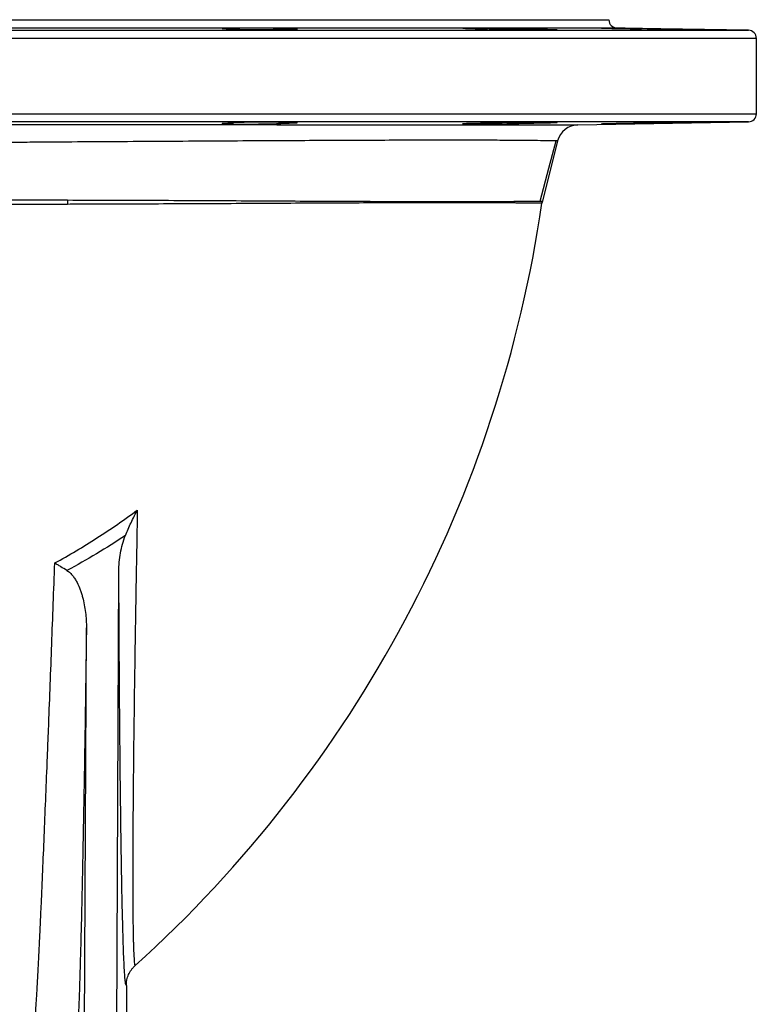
# Model space of a CAD drawing. Header units: millimetres. Extents: x 1747 to 10789, y 1498 to 10860.
# Tile 18 of 21: x 9416 to 10789, y 3163 to 4998. Entities that reach past the tile are written whole.
import ezdxf

# ---------------------------------------------------------------- set-up
doc = ezdxf.new("R2010")
doc.units = ezdxf.units.MM
doc.header["$LTSCALE"] = 5

msp = doc.modelspace()

# ---------------------------------------------------------------- linework, layer by layer
at = {"color": 7, "linetype": 'Continuous', "lineweight": 25}
for p, q in [((8664.4, 4997.9), (10514.4, 4997.9)), ((10514.4, 4997.4), (10514.4, 4997.9)), ((9813.7, 4980.8), (9813.7, 4979.6)), ((9899.4, 4978.9), (9899.4, 4980.8)), ((10288.1, 4980.8), (10288.1, 4980.8)), ((10350.8, 4979.2), (10350.8, 4980.8)), ((10774.6, 4978.1), (10529.1, 4982.4)), ((10789.4, 4822.6), (10789.4, 4963.1)), ((10456.8, 4802.1), (10774.6, 4807.6)), ((9813.7, 4806.1), (9813.7, 4805)), ((9899.4, 4805), (9899.4, 4806.9)), ((10350.8, 4805), (10350.8, 4806.6)), ((10418.8, 4771.9), (10390.4, 4659.9)), ((10386.2, 4659.8), (10389.6, 4659.9)), ((9590.2, 1712.9), (9600.8, 3970.1)), ((9529.9, 1648.2), (9540.3, 3864.5)), ((9614.7, 3198.2), (9614.7, 1497.9))]:
    msp.add_line(p, q, dxfattribs=at)
at = {"color": 8, "linetype": 'Continuous', "lineweight": 25}
for p, q in [((8664.4, 4997.4), (10514.4, 4997.4)), ((8404.1, 4978.1), (10774.6, 4978.1)), ((9589.4, 4982.4), (8649.6, 4982.4)), ((10529.1, 4982.4), (9589.4, 4982.4)), ((9589.4, 4963.1), (8389.4, 4963.1)), ((10789.4, 4963.1), (9589.4, 4963.1)), ((8389.4, 4822.6), (9589.4, 4822.6)), ((9589.4, 4807.6), (8404.1, 4807.6)), ((9589.4, 4822.6), (10789.4, 4822.6)), ((10774.6, 4807.6), (9589.4, 4807.6))]:
    msp.add_line(p, q, dxfattribs=at)
at = {"color": 7, "linetype": 'Continuous', "lineweight": 25, "flags": 128}
for points in [[(9933.6, 4806.1), (9933.7, 4806.2), (9932.1, 4806.4), (9928.6, 4806.5), (9923.4, 4806.6), (9914.8, 4806.8), (9906.5, 4806.9), (9897.1, 4806.9), (9886.8, 4806.9), (9876.1, 4806.9), (9865.1, 4806.9), (9854.3, 4806.8), (9843.9, 4806.7), (9834.1, 4806.6), (9825.4, 4806.4), (9817.9, 4806.3), (9811.9, 4806.1), (9807.4, 4805.9), (9804.8, 4805.7), (9803.9, 4805.5), (9804.9, 4805.3), (9807.6, 4805.2), (9813.7, 4805), (9813.7, 4805)], [(10386.3, 4659.8), (10402.7, 4721), (10416.4, 4771.9)], [(9504.8, 4661.9), (9504.8, 4660.9), (9504.8, 4659.9), (9504.8, 4658.9), (9504.8, 4657.9), (9504.8, 4656.9), (9504.8, 4655.9), (9504.8, 4654.8), (9504.8, 4653.8)]]:
    msp.add_lwpolyline(points, dxfattribs=at)
at = {"color": 7, "linetype": 'Continuous', "lineweight": 25}
for centre, radius, start, end in [((10529.4, 4997.4), 15, 180, 269), ((10774.4, 4963.1), 15, 0, 89), ((10774.4, 4822.6), 15, 271, 0), ((10457.5, 4762.1), 40, 91, 165.7888), ((8039.4, 4997.9), 2375, 312.0851, 351.7196), ((10157.3, 4652.2), 61.1, 173.3541, 175.99), ((10171.3, 4652.2), 59.4, 173.1595, 175.7789), ((10428.4, 4650.1), 40, 165.8394, 171.7306), ((10429.2, 4650.1), 40, 165.7888, 171.7196)]:
    msp.add_arc(centre, radius, start, end, dxfattribs=at)
for points, knots in [([(9793.9, 4981.6), (9793.7, 4981.6), (9793, 4981.4), (9798.2, 4981.2), (9806.3, 4980.9), (9812.4, 4980.8), (9813.7, 4980.8)], [0, 0, 0, 0, 0.135508, 0.512843, 0.89019, 1, 1, 1, 1]), ([(9901.8, 4981.3), (9901.1, 4981.4), (9899.2, 4981.5), (9896.3, 4981.6), (9893, 4981.7), (9891.1, 4981.7), (9887, 4981.8), (9884.7, 4981.9), (9879.9, 4982), (9877.3, 4982), (9871.9, 4982.1), (9869.1, 4982.1), (9863.1, 4982.2), (9860.2, 4982.2), (9854.1, 4982.3), (9851, 4982.3), (9844.8, 4982.3), (9841.7, 4982.3), (9835.6, 4982.3), (9832.6, 4982.3), (9826.7, 4982.3), (9823.9, 4982.3), (9818.6, 4982.3), (9816, 4982.3), (9811.2, 4982.2), (9808.9, 4982.2), (9804.9, 4982.1), (9803, 4982.1), (9799.7, 4982), (9798.3, 4982), (9796, 4981.9), (9795.1, 4981.8), (9794.4, 4981.8)], [0, 0, 0, 0, 0.0625, 0.125, 0.125, 0.1875, 0.1875, 0.25, 0.25, 0.3125, 0.3125, 0.375, 0.375, 0.4375, 0.4375, 0.5, 0.5, 0.5625, 0.5625, 0.625, 0.625, 0.6875, 0.6875, 0.75, 0.75, 0.8125, 0.8125, 0.875, 0.875, 0.9375, 0.9375, 1, 1, 1, 1]), ([(9899.4, 4980.8), (9905.2, 4980.7), (9910.4, 4980.6), (9917.3, 4980.5), (9919.4, 4980.4), (9923.2, 4980.3), (9924.9, 4980.3), (9927.2, 4980.2), (9927.9, 4980.1), (9929.2, 4980.1), (9929.7, 4980.1), (9931.3, 4980), (9932.2, 4979.9), (9933.4, 4979.8), (9933.7, 4979.7), (9934, 4979.6), (9933.8, 4979.6), (9933.3, 4979.5), (9933, 4979.5), (9932.4, 4979.4), (9932.1, 4979.4), (9930.8, 4979.3), (9929.7, 4979.3), (9927.1, 4979.2), (9925.6, 4979.2), (9922.2, 4979.1), (9920.2, 4979.1), (9916, 4979), (9913.7, 4979), (9908.7, 4978.9), (9906.1, 4978.9), (9902, 4978.9), (9900.6, 4978.9), (9897.8, 4978.9), (9896.3, 4978.9), (9891.8, 4978.8), (9888.8, 4978.8), (9882.6, 4978.8), (9879.4, 4978.8), (9872.9, 4978.9), (9869.6, 4978.9), (9863.2, 4978.9), (9860, 4978.9), (9855.2, 4979), (9853.6, 4979), (9850.5, 4979), (9848.9, 4979), (9844.4, 4979.1), (9841.4, 4979.1), (9835.7, 4979.2), (9832.9, 4979.2), (9827.7, 4979.3), (9825.3, 4979.3), (9821.8, 4979.4), (9820.7, 4979.4), (9818.6, 4979.5), (9817.6, 4979.5), (9812.7, 4979.6), (9809.7, 4979.7), (9806.5, 4979.9), (9805.6, 4980), (9804.4, 4980.1), (9804.1, 4980.1), (9803.9, 4980.2), (9803.9, 4980.3), (9804, 4980.3), (9804.1, 4980.3), (9804.6, 4980.4), (9805.2, 4980.5), (9806.9, 4980.6), (9807.9, 4980.6), (9810.5, 4980.7), (9812, 4980.8), (9813.7, 4980.8)], [0, 0, 0, 0, 0.0625, 0.0625, 0.09375, 0.09375, 0.125, 0.125, 0.140625, 0.140625, 0.15625, 0.15625, 0.1875, 0.1875, 0.21875, 0.21875, 0.25, 0.25, 0.265625, 0.265625, 0.28125, 0.28125, 0.3125, 0.3125, 0.34375, 0.34375, 0.375, 0.375, 0.40625, 0.40625, 0.4375, 0.4375, 0.453125, 0.453125, 0.46875, 0.46875, 0.5, 0.5, 0.53125, 0.53125, 0.5625, 0.5625, 0.59375, 0.59375, 0.609375, 0.609375, 0.625, 0.625, 0.65625, 0.65625, 0.6875, 0.6875, 0.71875, 0.71875, 0.734375, 0.734375, 0.75, 0.75, 0.8125, 0.8125, 0.84375, 0.84375, 0.875, 0.875, 0.890625, 0.890625, 0.90625, 0.90625, 0.9375, 0.9375, 0.96875, 0.96875, 1, 1, 1, 1]), ([(9899.4, 4980.8), (9901.1, 4980.9), (9903.4, 4981), (9902.7, 4981.1), (9902.5, 4981.1)], [0, 0, 0, 0, 0.701953, 1, 1, 1, 1]), ([(10242.2, 4982), (10242, 4982), (10241.3, 4981.9), (10246.5, 4981.7), (10257.2, 4981.3), (10271.9, 4981), (10283, 4980.9), (10288.1, 4980.8)], [0, 0, 0, 0, 0.08541, 0.323352, 0.561329, 0.799327, 1, 1, 1, 1]), ([(10350.8, 4980.8), (10350.3, 4980.8), (10349.6, 4980.9), (10347.5, 4981), (10346.3, 4981), (10344, 4981.1), (10343.1, 4981.1), (10341.4, 4981.2), (10340.4, 4981.2), (10337.5, 4981.3), (10335.3, 4981.4), (10331.7, 4981.4), (10330.5, 4981.5), (10327.9, 4981.5), (10326.6, 4981.5), (10322.5, 4981.6), (10319.7, 4981.7), (10315.3, 4981.8), (10313.8, 4981.8), (10310.7, 4981.8), (10309.2, 4981.9), (10304.5, 4981.9), (10301.4, 4982), (10296.6, 4982), (10295, 4982.1), (10291.8, 4982.1), (10290.2, 4982.1), (10285.5, 4982.2), (10282.5, 4982.2), (10277.9, 4982.2), (10276.4, 4982.3), (10273.5, 4982.3), (10272, 4982.3), (10267.9, 4982.3), (10265.2, 4982.3), (10261.4, 4982.3), (10260.2, 4982.3), (10257.9, 4982.3), (10256.7, 4982.3), (10253.6, 4982.3), (10251.6, 4982.3), (10248.2, 4982.3), (10246.8, 4982.3), (10244.4, 4982.2), (10243.4, 4982.2), (10242.7, 4982.2)], [0, 0, 0, 0, 0.0625, 0.0625, 0.125, 0.125, 0.15625, 0.15625, 0.1875, 0.1875, 0.25, 0.25, 0.28125, 0.28125, 0.3125, 0.3125, 0.375, 0.375, 0.40625, 0.40625, 0.4375, 0.4375, 0.5, 0.5, 0.53125, 0.53125, 0.5625, 0.5625, 0.625, 0.625, 0.65625, 0.65625, 0.6875, 0.6875, 0.75, 0.75, 0.78125, 0.78125, 0.8125, 0.8125, 0.875, 0.875, 0.9375, 0.9375, 1, 1, 1, 1]), ([(10350.8, 4980.8), (10354, 4980.8), (10357.3, 4980.7), (10363.7, 4980.6), (10366.9, 4980.6), (10373.1, 4980.5), (10376.2, 4980.4), (10380.6, 4980.3), (10382.1, 4980.3), (10385, 4980.3), (10386.4, 4980.2), (10390.5, 4980.1), (10393.1, 4980.1), (10398, 4980), (10400.3, 4979.9), (10404.5, 4979.8), (10406.4, 4979.7), (10409, 4979.7), (10409.8, 4979.6), (10411.3, 4979.6), (10412, 4979.6), (10415.2, 4979.4), (10416.9, 4979.3), (10418, 4979.2), (10418.1, 4979.2), (10417.9, 4979.1), (10417.5, 4979.1), (10416.6, 4979), (10416.2, 4979), (10415.4, 4979), (10414.9, 4979), (10413.3, 4978.9), (10412, 4978.9), (10409, 4978.9), (10407.3, 4978.9), (10403.4, 4978.8), (10401.3, 4978.8), (10394.3, 4978.8), (10389.2, 4978.9), (10382, 4978.9), (10380.5, 4978.9), (10377.5, 4978.9), (10376, 4978.9), (10371.4, 4979), (10368.3, 4979), (10362, 4979.1), (10358.7, 4979.1), (10352.2, 4979.2), (10349, 4979.2), (10344.2, 4979.3), (10342.6, 4979.3), (10339.4, 4979.3), (10337.8, 4979.4), (10333.1, 4979.4), (10330.1, 4979.5), (10324.2, 4979.6), (10321.3, 4979.6), (10315.8, 4979.7), (10313.2, 4979.8), (10308.3, 4979.9), (10306, 4980), (10302.8, 4980.1), (10301.8, 4980.1), (10299.8, 4980.1), (10298.9, 4980.2), (10296.3, 4980.3), (10294.8, 4980.3), (10292.2, 4980.4), (10291.1, 4980.5), (10289.4, 4980.6), (10288.8, 4980.6), (10288.3, 4980.7), (10288.1, 4980.7), (10288, 4980.7), (10288, 4980.8), (10288.1, 4980.8)], [0, 0, 0, 0, 0.03125, 0.03125, 0.0625, 0.0625, 0.09375, 0.09375, 0.109375, 0.109375, 0.125, 0.125, 0.15625, 0.15625, 0.1875, 0.1875, 0.21875, 0.21875, 0.234375, 0.234375, 0.25, 0.25, 0.3125, 0.3125, 0.34375, 0.34375, 0.375, 0.375, 0.390625, 0.390625, 0.40625, 0.40625, 0.4375, 0.4375, 0.46875, 0.46875, 0.5, 0.5, 0.5625, 0.5625, 0.578125, 0.578125, 0.59375, 0.59375, 0.625, 0.625, 0.65625, 0.65625, 0.6875, 0.6875, 0.703125, 0.703125, 0.71875, 0.71875, 0.75, 0.75, 0.78125, 0.78125, 0.8125, 0.8125, 0.84375, 0.84375, 0.859375, 0.859375, 0.875, 0.875, 0.90625, 0.90625, 0.9375, 0.9375, 0.96875, 0.96875, 0.984375, 0.984375, 1, 1, 1, 1]), ([(10501, 4982.3), (10500.8, 4982.3), (10500.1, 4982.3), (10505.3, 4982.1), (10516, 4981.8), (10531.6, 4981.5), (10549.7, 4981.2), (10564.7, 4980.9), (10572.9, 4980.8), (10575.2, 4980.8)], [0, 0, 0, 0, 0.062398, 0.236121, 0.409864, 0.583635, 0.757428, 0.931228, 1, 1, 1, 1]), ([(10598.2, 4980.8), (10596.5, 4980.8), (10594.8, 4980.9), (10591, 4980.9), (10589, 4981), (10582.7, 4981.1), (10578.1, 4981.2), (10568.3, 4981.4), (10563.2, 4981.5), (10555.5, 4981.6), (10552.9, 4981.6), (10547.8, 4981.7), (10545.2, 4981.8), (10541.5, 4981.8), (10540.2, 4981.8), (10537.8, 4981.9), (10536.5, 4981.9), (10532.9, 4982), (10528.3, 4982), (10524, 4982.1), (10520.9, 4982.1), (10519.9, 4982.2), (10517.9, 4982.2), (10517, 4982.2), (10514.3, 4982.2), (10512.6, 4982.2), (10509.6, 4982.3), (10508.2, 4982.3), (10504.5, 4982.3), (10502.7, 4982.3), (10501.6, 4982.3)], [0, 0, 0, 0, 0.0625, 0.0625, 0.125, 0.125, 0.25, 0.25, 0.375, 0.375, 0.4375, 0.4375, 0.5, 0.5, 0.53125, 0.53125, 0.5625, 0.5625, 0.625, 0.6875, 0.6875, 0.71875, 0.71875, 0.75, 0.75, 0.8125, 0.8125, 0.875, 0.875, 1, 1, 1, 1]), ([(10598.2, 4980.8), (10603.7, 4980.7), (10609.6, 4980.6), (10617.5, 4980.5), (10619.1, 4980.5), (10622.3, 4980.4), (10623.9, 4980.4), (10628.7, 4980.3), (10631.9, 4980.3), (10638.3, 4980.1), (10641.6, 4980.1), (10648, 4980), (10651.1, 4979.9), (10655.6, 4979.8), (10657.1, 4979.8), (10660.1, 4979.7), (10661.6, 4979.7), (10665.9, 4979.6), (10668.6, 4979.6), (10673.8, 4979.5), (10676.3, 4979.4), (10680.9, 4979.3), (10683, 4979.3), (10686.8, 4979.2), (10688.5, 4979.2), (10690.8, 4979.1), (10691.5, 4979.1), (10692.8, 4979.1), (10693.4, 4979), (10695, 4979), (10695.8, 4979), (10697, 4978.9), (10697.4, 4978.9), (10697.6, 4978.9), (10697.5, 4978.9), (10697, 4978.9), (10696.7, 4978.8), (10696.1, 4978.8), (10695.8, 4978.8), (10693.7, 4978.8), (10691.1, 4978.9), (10685.9, 4978.9), (10684, 4978.9), (10679.7, 4979), (10677.4, 4979), (10672.5, 4979.1), (10669.9, 4979.1), (10665.8, 4979.1), (10664.4, 4979.2), (10661.5, 4979.2), (10660.1, 4979.2), (10652.6, 4979.3), (10646.4, 4979.4), (10633.4, 4979.6), (10627, 4979.7), (10619, 4979.9), (10617.4, 4979.9), (10614.3, 4980), (10612.7, 4980), (10608.1, 4980.1), (10605.2, 4980.1), (10599.5, 4980.3), (10596.7, 4980.3), (10591.5, 4980.4), (10589, 4980.5), (10585.6, 4980.5), (10584.5, 4980.6), (10582.4, 4980.6), (10581.3, 4980.6), (10578.4, 4980.7), (10576.7, 4980.8), (10575.2, 4980.8)], [0, 0, 0, 0, 0.0625, 0.0625, 0.078125, 0.078125, 0.09375, 0.09375, 0.125, 0.125, 0.15625, 0.15625, 0.1875, 0.1875, 0.203125, 0.203125, 0.21875, 0.21875, 0.25, 0.25, 0.28125, 0.28125, 0.3125, 0.3125, 0.34375, 0.34375, 0.359375, 0.359375, 0.375, 0.375, 0.40625, 0.40625, 0.4375, 0.4375, 0.46875, 0.46875, 0.484375, 0.484375, 0.5, 0.5, 0.5625, 0.5625, 0.59375, 0.59375, 0.625, 0.625, 0.65625, 0.65625, 0.671875, 0.671875, 0.6875, 0.6875, 0.75, 0.75, 0.8125, 0.8125, 0.828125, 0.828125, 0.84375, 0.84375, 0.875, 0.875, 0.90625, 0.90625, 0.9375, 0.9375, 0.953125, 0.953125, 0.96875, 0.96875, 1, 1, 1, 1]), ([(8665.9, 4803.1), (8665.9, 4803.1), (8667.5, 4803.1), (8673.9, 4803), (8678.7, 4803), (8688, 4803), (8691.5, 4803), (8697.3, 4803), (8699.3, 4803), (8703.5, 4803), (8705.7, 4803), (8717.1, 4803), (8727.5, 4802.9), (8750.8, 4802.9), (8763.8, 4802.9), (8785, 4802.9), (8792.4, 4802.8), (8804, 4802.8), (8807.9, 4802.8), (8815.9, 4802.8), (8820, 4802.8), (8840.8, 4802.8), (8858.4, 4802.8), (8895.7, 4802.8), (8915.3, 4802.7), (8956.5, 4802.7), (8978.1, 4802.7), (9006.4, 4802.7), (9012.1, 4802.7), (9023.7, 4802.7), (9029.6, 4802.7), (9047.2, 4802.7), (9059.2, 4802.6), (9095.5, 4802.6), (9120.4, 4802.6), (9171.3, 4802.6), (9197.5, 4802.6), (9237.6, 4802.6), (9251.2, 4802.5), (9271.8, 4802.5), (9278.7, 4802.5), (9292.5, 4802.5), (9299.5, 4802.5), (9334.6, 4802.5), (9363, 4802.5), (9406, 4802.5), (9420.4, 4802.5), (9442.1, 4802.5), (9449.4, 4802.5), (9463.9, 4802.5), (9471.2, 4802.5), (9507.5, 4802.4), (9536.5, 4802.4), (9594.4, 4802.4), (9623.3, 4802.4), (9681, 4802.4), (9709.8, 4802.3), (9745.8, 4802.3), (9753, 4802.3), (9767.3, 4802.3), (9774.4, 4802.3), (9795.6, 4802.3), (9809.6, 4802.3), (9851.3, 4802.3), (9878.5, 4802.3), (9932, 4802.2), (9958.3, 4802.2), (9996.9, 4802.2), (10009.6, 4802.2), (10034.8, 4802.2), (10047.1, 4802.2), (10083.5, 4802.2), (10106.8, 4802.2), (10151.6, 4802.2), (10173.1, 4802.1), (10204, 4802.1), (10214, 4802.1), (10228.8, 4802.1), (10233.6, 4802.1), (10243.2, 4802.1), (10248, 4802.1), (10271.3, 4802.1), (10288.7, 4802.1), (10321.1, 4802.1), (10336.1, 4802.1), (10363.7, 4802.1), (10376.2, 4802.1), (10390.4, 4802.1), (10393.2, 4802.1), (10398.5, 4802.1), (10401.1, 4802.1), (10408.6, 4802.1), (10413.3, 4802.1), (10426.2, 4802.1), (10433.4, 4802.1), (10445, 4802.1), (10449.4, 4802.1), (10455.3, 4802.1), (10456.8, 4802.1), (10456.8, 4802.1)], [0, 0, 0, 0, 0.03125, 0.03125, 0.0625, 0.0625, 0.078125, 0.078125, 0.085938, 0.085938, 0.09375, 0.09375, 0.125, 0.125, 0.15625, 0.15625, 0.171875, 0.171875, 0.179688, 0.179688, 0.1875, 0.1875, 0.21875, 0.21875, 0.25, 0.25, 0.28125, 0.28125, 0.289063, 0.289063, 0.296875, 0.296875, 0.3125, 0.3125, 0.34375, 0.34375, 0.375, 0.375, 0.390625, 0.390625, 0.398438, 0.398438, 0.40625, 0.40625, 0.4375, 0.4375, 0.453125, 0.453125, 0.460938, 0.460938, 0.46875, 0.46875, 0.5, 0.5, 0.53125, 0.53125, 0.5625, 0.5625, 0.570312, 0.570312, 0.578125, 0.578125, 0.59375, 0.59375, 0.625, 0.625, 0.65625, 0.65625, 0.671875, 0.671875, 0.6875, 0.6875, 0.71875, 0.71875, 0.75, 0.75, 0.765625, 0.765625, 0.773437, 0.773437, 0.78125, 0.78125, 0.8125, 0.8125, 0.84375, 0.84375, 0.875, 0.875, 0.882812, 0.882812, 0.890625, 0.890625, 0.90625, 0.90625, 0.9375, 0.9375, 0.96875, 0.96875, 1, 1, 1, 1]), ([(9813.7, 4805), (9812, 4804.9), (9810.3, 4804.9), (9807.2, 4804.8), (9805.7, 4804.8), (9801.6, 4804.7), (9799.3, 4804.6), (9796.7, 4804.5), (9795.9, 4804.5), (9794.7, 4804.4), (9794.2, 4804.4), (9793.5, 4804.3), (9793.3, 4804.2), (9793.1, 4804.2), (9793.2, 4804.1), (9793.8, 4804), (9794.7, 4803.9), (9797, 4803.8), (9797.9, 4803.8), (9799.9, 4803.7), (9801, 4803.7), (9803.5, 4803.7), (9804.8, 4803.6), (9807.8, 4803.6), (9809.3, 4803.6), (9812.6, 4803.5), (9814.4, 4803.5), (9818.1, 4803.5), (9820, 4803.5), (9826, 4803.4), (9830.1, 4803.4), (9836.7, 4803.4), (9839, 4803.4), (9843.4, 4803.4), (9845.7, 4803.5), (9850.2, 4803.5), (9852.4, 4803.5), (9856.9, 4803.5), (9859.2, 4803.5), (9863.5, 4803.6), (9865.7, 4803.6), (9869.9, 4803.6), (9872, 4803.7), (9878, 4803.8), (9881.6, 4803.8), (9886.7, 4803.9), (9888.3, 4804), (9891.2, 4804), (9892.6, 4804.1), (9895.1, 4804.1), (9896.2, 4804.2), (9898.3, 4804.3), (9899.2, 4804.3), (9901.5, 4804.4), (9902.5, 4804.5), (9902.9, 4804.6)], [0, 0, 0, 0, 0.03125, 0.03125, 0.0625, 0.0625, 0.125, 0.125, 0.15625, 0.15625, 0.1875, 0.1875, 0.21875, 0.21875, 0.25, 0.25, 0.3125, 0.3125, 0.34375, 0.34375, 0.375, 0.375, 0.40625, 0.40625, 0.4375, 0.4375, 0.46875, 0.46875, 0.5, 0.5, 0.5625, 0.5625, 0.59375, 0.59375, 0.625, 0.625, 0.65625, 0.65625, 0.6875, 0.6875, 0.71875, 0.71875, 0.75, 0.75, 0.8125, 0.8125, 0.84375, 0.84375, 0.875, 0.875, 0.90625, 0.90625, 0.9375, 0.9375, 1, 1, 1, 1]), ([(9899.4, 4805), (9904.2, 4805), (9908.5, 4805.1), (9914.4, 4805.2), (9916.3, 4805.3), (9919.8, 4805.4), (9921.4, 4805.4), (9924.3, 4805.5), (9925.7, 4805.5), (9927.5, 4805.6), (9928, 4805.6), (9929.1, 4805.7), (9929.6, 4805.7), (9931.8, 4805.8), (9933, 4805.9), (9933.5, 4806)], [0, 0, 0, 0, 0.25, 0.25, 0.375, 0.375, 0.5, 0.5, 0.625, 0.625, 0.6875, 0.6875, 0.75, 0.75, 1, 1, 1, 1]), ([(9902.5, 4804.7), (9902.5, 4804.7), (9902.6, 4804.8), (9900.3, 4804.9), (9899.4, 4805)], [0, 0, 0, 0, 0.643807, 1, 1, 1, 1]), ([(10288.1, 4805), (10285.6, 4804.9), (10283.1, 4804.9), (10278.2, 4804.8), (10275.9, 4804.8), (10271.3, 4804.7), (10269.1, 4804.7), (10264.8, 4804.6), (10262.8, 4804.5), (10258.9, 4804.5), (10257.1, 4804.4), (10253.8, 4804.3), (10252.2, 4804.3), (10249.4, 4804.2), (10248.1, 4804.1), (10245.9, 4804.1), (10245, 4804), (10242.6, 4803.9), (10241.7, 4803.8), (10241.5, 4803.7), (10241.4, 4803.7), (10241.5, 4803.7), (10241.6, 4803.7), (10242, 4803.6), (10242.4, 4803.6), (10243.3, 4803.6), (10243.6, 4803.6), (10244.4, 4803.5), (10244.8, 4803.5), (10246.2, 4803.5), (10248.3, 4803.5), (10251.1, 4803.4), (10253.4, 4803.4), (10254.2, 4803.4), (10255.8, 4803.4), (10256.7, 4803.4), (10259.4, 4803.4), (10261.3, 4803.4), (10264.3, 4803.4), (10265.3, 4803.4), (10267.4, 4803.5), (10268.5, 4803.5), (10274.1, 4803.5), (10278.7, 4803.5), (10286.2, 4803.6), (10288.7, 4803.6), (10293.7, 4803.7), (10296.2, 4803.7), (10301.2, 4803.8), (10303.8, 4803.8), (10308.7, 4803.9), (10311.2, 4803.9), (10316, 4804), (10318.3, 4804.1), (10322.9, 4804.1), (10325.1, 4804.2), (10329.2, 4804.3), (10331.2, 4804.3), (10335, 4804.4), (10336.8, 4804.5), (10340, 4804.5), (10341.5, 4804.6), (10344.2, 4804.7), (10345.4, 4804.7), (10348.6, 4804.8), (10350, 4804.9), (10350.8, 4805)], [0, 0, 0, 0, 0.03125, 0.03125, 0.0625, 0.0625, 0.09375, 0.09375, 0.125, 0.125, 0.15625, 0.15625, 0.1875, 0.1875, 0.21875, 0.21875, 0.25, 0.25, 0.3125, 0.3125, 0.328125, 0.328125, 0.34375, 0.34375, 0.375, 0.375, 0.390625, 0.390625, 0.40625, 0.40625, 0.4375, 0.46875, 0.46875, 0.484375, 0.484375, 0.5, 0.5, 0.53125, 0.53125, 0.546875, 0.546875, 0.5625, 0.5625, 0.625, 0.625, 0.65625, 0.65625, 0.6875, 0.6875, 0.71875, 0.71875, 0.75, 0.75, 0.78125, 0.78125, 0.8125, 0.8125, 0.84375, 0.84375, 0.875, 0.875, 0.90625, 0.90625, 0.9375, 0.9375, 1, 1, 1, 1]), ([(10350.8, 4805), (10354, 4805), (10357.3, 4805.1), (10363.7, 4805.2), (10366.9, 4805.2), (10373.1, 4805.3), (10376.2, 4805.4), (10380.6, 4805.4), (10382.1, 4805.5), (10385, 4805.5), (10386.4, 4805.5), (10390.5, 4805.6), (10393.1, 4805.7), (10398, 4805.8), (10400.3, 4805.9), (10404.5, 4806), (10406.4, 4806), (10409, 4806.1), (10409.8, 4806.1), (10411.3, 4806.2), (10412, 4806.2), (10415.2, 4806.3), (10416.9, 4806.4), (10418, 4806.6), (10418.1, 4806.6), (10417.9, 4806.7), (10417.5, 4806.7), (10416.6, 4806.8), (10416.2, 4806.8), (10415.4, 4806.8), (10414.9, 4806.8), (10413.3, 4806.8), (10412, 4806.9), (10409, 4806.9), (10407.3, 4806.9), (10403.4, 4806.9), (10401.3, 4806.9), (10394.3, 4806.9), (10389.2, 4806.9), (10382, 4806.9), (10380.5, 4806.9), (10377.5, 4806.8), (10376, 4806.8), (10371.4, 4806.8), (10368.3, 4806.8), (10362, 4806.7), (10358.7, 4806.7), (10352.2, 4806.6), (10349, 4806.6), (10344.2, 4806.5), (10342.6, 4806.5), (10339.4, 4806.4), (10337.8, 4806.4), (10333.1, 4806.3), (10330.1, 4806.3), (10324.2, 4806.2), (10321.3, 4806.1), (10315.8, 4806), (10313.2, 4806), (10308.3, 4805.9), (10306, 4805.8), (10302.8, 4805.7), (10301.8, 4805.7), (10299.8, 4805.6), (10298.9, 4805.6), (10296.3, 4805.5), (10294.8, 4805.5), (10292.2, 4805.4), (10291.1, 4805.3), (10289.4, 4805.2), (10288.8, 4805.2), (10288.3, 4805.1), (10288.1, 4805.1), (10288, 4805), (10288, 4805), (10288.1, 4805)], [0, 0, 0, 0, 0.03125, 0.03125, 0.0625, 0.0625, 0.09375, 0.09375, 0.109375, 0.109375, 0.125, 0.125, 0.15625, 0.15625, 0.1875, 0.1875, 0.21875, 0.21875, 0.234375, 0.234375, 0.25, 0.25, 0.3125, 0.3125, 0.34375, 0.34375, 0.375, 0.375, 0.390625, 0.390625, 0.40625, 0.40625, 0.4375, 0.4375, 0.46875, 0.46875, 0.5, 0.5, 0.5625, 0.5625, 0.578125, 0.578125, 0.59375, 0.59375, 0.625, 0.625, 0.65625, 0.65625, 0.6875, 0.6875, 0.703125, 0.703125, 0.71875, 0.71875, 0.75, 0.75, 0.78125, 0.78125, 0.8125, 0.8125, 0.84375, 0.84375, 0.859375, 0.859375, 0.875, 0.875, 0.90625, 0.90625, 0.9375, 0.9375, 0.96875, 0.96875, 0.984375, 0.984375, 1, 1, 1, 1]), ([(10575.2, 4805), (10572.8, 4804.9), (10570.4, 4804.9), (10565.5, 4804.8), (10563, 4804.8), (10555.4, 4804.7), (10550.4, 4804.6), (10544.2, 4804.5), (10543, 4804.5), (10540.5, 4804.4), (10539.3, 4804.4), (10535.7, 4804.3), (10533.4, 4804.3), (10530, 4804.2), (10528.9, 4804.2), (10526.7, 4804.1), (10525.6, 4804.1), (10522.4, 4804.1), (10518.5, 4804), (10514.9, 4803.9), (10512.5, 4803.8), (10511.7, 4803.8), (10510.2, 4803.8), (10509.5, 4803.8), (10507.5, 4803.7), (10506.3, 4803.7), (10504.7, 4803.6), (10504.2, 4803.6), (10503.3, 4803.6), (10502.9, 4803.6), (10501.1, 4803.5), (10500.4, 4803.5), (10500.2, 4803.5), (10500.4, 4803.4), (10501, 4803.4), (10501.5, 4803.4), (10502.8, 4803.4), (10503.6, 4803.4), (10505.6, 4803.4), (10506.7, 4803.5), (10509.3, 4803.5), (10510.7, 4803.5), (10513.9, 4803.5), (10515.6, 4803.6), (10519.3, 4803.6), (10521.2, 4803.6), (10525.3, 4803.7), (10527.5, 4803.7), (10532, 4803.8), (10534.3, 4803.8), (10539, 4803.9), (10541.4, 4803.9), (10548.9, 4804.1), (10553.9, 4804.1), (10561.5, 4804.3), (10564, 4804.3), (10569, 4804.4), (10571.4, 4804.5), (10574.9, 4804.5), (10576.1, 4804.5), (10578.4, 4804.6), (10579.6, 4804.6), (10583, 4804.7), (10585.1, 4804.7), (10589.2, 4804.8), (10591.2, 4804.8), (10593.9, 4804.9), (10594.8, 4804.9), (10596.5, 4804.9), (10597.4, 4805), (10598.2, 4805)], [0, 0, 0, 0, 0.03125, 0.03125, 0.0625, 0.0625, 0.125, 0.125, 0.140625, 0.140625, 0.15625, 0.15625, 0.1875, 0.1875, 0.203125, 0.203125, 0.21875, 0.21875, 0.25, 0.28125, 0.28125, 0.296875, 0.296875, 0.3125, 0.3125, 0.34375, 0.34375, 0.359375, 0.359375, 0.375, 0.375, 0.4375, 0.4375, 0.46875, 0.46875, 0.5, 0.5, 0.53125, 0.53125, 0.5625, 0.5625, 0.59375, 0.59375, 0.625, 0.625, 0.65625, 0.65625, 0.6875, 0.6875, 0.71875, 0.71875, 0.75, 0.75, 0.8125, 0.8125, 0.84375, 0.84375, 0.875, 0.875, 0.890625, 0.890625, 0.90625, 0.90625, 0.9375, 0.9375, 0.96875, 0.96875, 0.984375, 0.984375, 1, 1, 1, 1]), ([(10697.3, 4806.9), (10697.4, 4806.9), (10697.6, 4806.9), (10696, 4806.9), (10692.5, 4806.9), (10686.9, 4806.9), (10679.4, 4806.8), (10670.3, 4806.7), (10660.8, 4806.6), (10650.5, 4806.4), (10639.7, 4806.2), (10628.7, 4806.1), (10617.9, 4805.9), (10607.4, 4805.7), (10597.6, 4805.5), (10588.9, 4805.3), (10581.1, 4805.1), (10577.2, 4805), (10575.2, 4805)], [0, 0, 0, 0, 0.026082, 0.089685, 0.153281, 0.216878, 0.296182, 0.359791, 0.423399, 0.487007, 0.550615, 0.61423, 0.677844, 0.741466, 0.805087, 0.86871, 0.932334, 1, 1, 1, 1]), ([(10598.2, 4805), (10602.9, 4805), (10607.8, 4805.1), (10614.4, 4805.2), (10615.7, 4805.2), (10618.4, 4805.3), (10619.8, 4805.3), (10623.8, 4805.4), (10629.3, 4805.5), (10634.7, 4805.6), (10640.2, 4805.7), (10643, 4805.7), (10651.1, 4805.9), (10656.2, 4805.9), (10666.2, 4806.1), (10670.8, 4806.2), (10676, 4806.3), (10677, 4806.3), (10679, 4806.4), (10679.9, 4806.4), (10682.7, 4806.5), (10686.1, 4806.5), (10688.9, 4806.6), (10691.5, 4806.7), (10692.6, 4806.7), (10695.4, 4806.8), (10696.7, 4806.8), (10697.2, 4806.9)], [0, 0, 0, 0, 0.125, 0.125, 0.15625, 0.15625, 0.1875, 0.1875, 0.25, 0.3125, 0.3125, 0.375, 0.375, 0.5, 0.5, 0.625, 0.625, 0.65625, 0.65625, 0.6875, 0.6875, 0.75, 0.8125, 0.8125, 0.875, 0.875, 1, 1, 1, 1]), ([(10418.8, 4771.9), (10418.8, 4771.9), (10417.3, 4771.9), (10411.6, 4772), (10407.4, 4772.1), (10396.3, 4772.3), (10389.4, 4772.4), (10379.1, 4772.5), (10376.9, 4772.5), (10372.5, 4772.6), (10370.1, 4772.6), (10362.9, 4772.7), (10357.8, 4772.7), (10341.6, 4772.9), (10329.6, 4773), (10303.2, 4773.1), (10288.8, 4773.2), (10265.5, 4773.2), (10257.4, 4773.3), (10240.6, 4773.3), (10231.9, 4773.3), (10205.2, 4773.3), (10186.4, 4773.3), (10147.1, 4773.2), (10126.5, 4773.2), (10083.5, 4773), (10061.1, 4773), (10031.9, 4772.8), (10026, 4772.8), (10014.2, 4772.8), (10008.2, 4772.7), (9990.2, 4772.7), (9978, 4772.6), (9941.2, 4772.4), (9916.1, 4772.3), (9864.8, 4772), (9838.7, 4771.9), (9798.7, 4771.7), (9785.2, 4771.6), (9764.8, 4771.5), (9758, 4771.4), (9744.3, 4771.3), (9737.4, 4771.3), (9703.1, 4771.1), (9675.6, 4770.9), (9620.5, 4770.6), (9592.8, 4770.4), (9537.3, 4770.1), (9509.5, 4769.9), (9474.6, 4769.7), (9467.6, 4769.6), (9453.7, 4769.5), (9446.8, 4769.5), (9426.1, 4769.3), (9412.4, 4769.2), (9371.5, 4768.9), (9344.7, 4768.7), (9291.7, 4768.3), (9265.6, 4768), (9227, 4767.7), (9214.2, 4767.5), (9188.8, 4767.3), (9176.3, 4767.1), (9139.5, 4766.7), (9115.7, 4766.4), (9069.6, 4765.7), (9047.3, 4765.3), (9015, 4764.7), (9004.5, 4764.5), (8988.9, 4764.2), (8983.7, 4764.1), (8973.5, 4763.9), (8968.5, 4763.7), (8943.5, 4763.1), (8924.7, 4762.6), (8889, 4761.6), (8872.2, 4761), (8840.7, 4759.9), (8826, 4759.3), (8808.9, 4758.6), (8805.6, 4758.4), (8799, 4758.1), (8795.8, 4758), (8786.3, 4757.5), (8780.4, 4757.2), (8763.5, 4756.4), (8753.5, 4755.9), (8736, 4755), (8728.6, 4754.5), (8716.6, 4753.9), (8711.9, 4753.6), (8707.9, 4753.4), (8707.2, 4753.4), (8706.1, 4753.3), (8705.6, 4753.3), (8704.4, 4753.2), (8704, 4753.2), (8704, 4753.2)], [0, 0, 0, 0, 0.03125, 0.03125, 0.0625, 0.0625, 0.09375, 0.09375, 0.101562, 0.101562, 0.109375, 0.109375, 0.125, 0.125, 0.15625, 0.15625, 0.1875, 0.1875, 0.203125, 0.203125, 0.21875, 0.21875, 0.25, 0.25, 0.28125, 0.28125, 0.3125, 0.3125, 0.320312, 0.320312, 0.328125, 0.328125, 0.34375, 0.34375, 0.375, 0.375, 0.40625, 0.40625, 0.421875, 0.421875, 0.429687, 0.429687, 0.4375, 0.4375, 0.46875, 0.46875, 0.5, 0.5, 0.53125, 0.53125, 0.539062, 0.539062, 0.546875, 0.546875, 0.5625, 0.5625, 0.59375, 0.59375, 0.625, 0.625, 0.640625, 0.640625, 0.65625, 0.65625, 0.6875, 0.6875, 0.71875, 0.71875, 0.734375, 0.734375, 0.742187, 0.742187, 0.75, 0.75, 0.78125, 0.78125, 0.8125, 0.8125, 0.84375, 0.84375, 0.851562, 0.851562, 0.859375, 0.859375, 0.875, 0.875, 0.90625, 0.90625, 0.9375, 0.9375, 0.96875, 0.96875, 0.976562, 0.976562, 0.984375, 0.984375, 1, 1, 1, 1]), ([(8680.9, 4662.6), (8680.9, 4662.6), (8682.4, 4662.6), (8688.2, 4662.4), (8692.5, 4662.4), (8701.2, 4662.2), (8704.4, 4662.2), (8709.8, 4662.1), (8711.6, 4662.1), (8715.6, 4662), (8717.6, 4662), (8728.2, 4661.8), (8737.9, 4661.7), (8759.7, 4661.5), (8771.8, 4661.5), (8791.7, 4661.3), (8798.6, 4661.3), (8813, 4661.3), (8820.5, 4661.2), (8843.7, 4661.2), (8860.1, 4661.2), (8894.7, 4661.1), (8912.8, 4661.2), (8950.9, 4661.2), (8970.8, 4661.3), (8996.8, 4661.3), (9002, 4661.3), (9012.6, 4661.4), (9018, 4661.4), (9034, 4661.4), (9044.9, 4661.5), (9078, 4661.6), (9100.6, 4661.6), (9146.9, 4661.7), (9170.7, 4661.8), (9207.2, 4661.9), (9219.5, 4661.9), (9238.2, 4661.9), (9244.4, 4661.9), (9257, 4662), (9263.4, 4662), (9295.1, 4662), (9320.8, 4662), (9372.5, 4662), (9398.7, 4662), (9451.4, 4662), (9478, 4661.9), (9504.8, 4661.9)], [0, 0, 0, 0, 0.0625, 0.0625, 0.125, 0.125, 0.15625, 0.15625, 0.171875, 0.171875, 0.1875, 0.1875, 0.25, 0.25, 0.3125, 0.3125, 0.34375, 0.34375, 0.375, 0.375, 0.4375, 0.4375, 0.5, 0.5, 0.5625, 0.5625, 0.578125, 0.578125, 0.59375, 0.59375, 0.625, 0.625, 0.6875, 0.6875, 0.75, 0.75, 0.78125, 0.78125, 0.796875, 0.796875, 0.8125, 0.8125, 0.875, 0.875, 0.9375, 0.9375, 1, 1, 1, 1]), ([(9504.8, 4661.9), (9531.6, 4661.8), (9558.3, 4661.7), (9611.3, 4661.6), (9637.7, 4661.5), (9690.1, 4661.3), (9716.2, 4661.2), (9755.2, 4661), (9768.1, 4660.9), (9787.5, 4660.8), (9793.9, 4660.8), (9806.7, 4660.7), (9813.1, 4660.7), (9844.8, 4660.5), (9869.6, 4660.4), (9918.1, 4660.1), (9941.8, 4660), (9988, 4659.8), (10010.6, 4659.6), (10043.7, 4659.5), (10054.6, 4659.5), (10075.9, 4659.4), (10086.4, 4659.3), (10096.6, 4659.3)], [0, 0, 0, 0, 0.125, 0.125, 0.25, 0.25, 0.375, 0.375, 0.4375, 0.4375, 0.46875, 0.46875, 0.5, 0.5, 0.625, 0.625, 0.75, 0.75, 0.875, 0.875, 0.9375, 0.9375, 1, 1, 1, 1]), ([(9504.8, 4653.8), (9477.8, 4653.8), (9451.2, 4653.7), (9398.4, 4653.7), (9372.3, 4653.7), (9320.6, 4653.7), (9295, 4653.8), (9257, 4653.8), (9244.4, 4653.8), (9219.3, 4653.9), (9206.8, 4653.9), (9170, 4654), (9146, 4654.1), (9099.4, 4654.2), (9076.7, 4654.3), (9032.6, 4654.4), (9011.1, 4654.5), (8985.1, 4654.6), (8980, 4654.6), (8969.7, 4654.6), (8964.6, 4654.6), (8949.5, 4654.7), (8939.7, 4654.7), (8910.9, 4654.7), (8892.7, 4654.7), (8858.1, 4654.7), (8841.7, 4654.7), (8810.9, 4654.7), (8796.4, 4654.6), (8776.2, 4654.5), (8769.8, 4654.5), (8757.5, 4654.4), (8751.6, 4654.3), (8735.1, 4654.2), (8725.3, 4654.1), (8708.3, 4653.9), (8701.1, 4653.8), (8692.3, 4653.7), (8689.7, 4653.7), (8686.4, 4653.6), (8685.4, 4653.6), (8683.5, 4653.6), (8682.6, 4653.6), (8678.8, 4653.5), (8677.3, 4653.5), (8677.3, 4653.5)], [0, 0, 0, 0, 0.0625, 0.0625, 0.125, 0.125, 0.1875, 0.1875, 0.21875, 0.21875, 0.25, 0.25, 0.3125, 0.3125, 0.375, 0.375, 0.4375, 0.4375, 0.453125, 0.453125, 0.46875, 0.46875, 0.5, 0.5, 0.5625, 0.5625, 0.625, 0.625, 0.6875, 0.6875, 0.71875, 0.71875, 0.75, 0.75, 0.8125, 0.8125, 0.875, 0.875, 0.90625, 0.90625, 0.921875, 0.921875, 0.9375, 0.9375, 1, 1, 1, 1]), ([(10096.4, 4656.5), (10075.8, 4656.4), (10054.6, 4656.3), (10011, 4656.1), (9988.5, 4656), (9942.3, 4655.8), (9918.6, 4655.6), (9882, 4655.4), (9869.7, 4655.4), (9850.9, 4655.3), (9844.6, 4655.2), (9832, 4655.2), (9825.7, 4655.1), (9794.1, 4655), (9768.5, 4654.8), (9716.9, 4654.6), (9690.9, 4654.5), (9638.4, 4654.2), (9611.9, 4654.1), (9578.4, 4654), (9571.7, 4654), (9558.3, 4654), (9551.6, 4653.9), (9531.6, 4653.9), (9518.2, 4653.9), (9504.8, 4653.8)], [0, 0, 0, 0, 0.125, 0.125, 0.25, 0.25, 0.375, 0.375, 0.4375, 0.4375, 0.46875, 0.46875, 0.5, 0.5, 0.625, 0.625, 0.75, 0.75, 0.875, 0.875, 0.90625, 0.90625, 0.9375, 0.9375, 1, 1, 1, 1]), ([(10388.8, 4655.9), (10388.2, 4655.9), (10387.3, 4655.9), (10384.7, 4655.9), (10383.1, 4655.9), (10379.2, 4656), (10376.9, 4656), (10371.6, 4656.1), (10368.6, 4656.1), (10358.8, 4656.2), (10350.8, 4656.3), (10339.2, 4656.3), (10336.8, 4656.4), (10331.8, 4656.4), (10329.2, 4656.4), (10321.3, 4656.4), (10315.7, 4656.5), (10303.8, 4656.5), (10297.6, 4656.5), (10284.5, 4656.6), (10277.7, 4656.6), (10263.4, 4656.7), (10256, 4656.7), (10240.5, 4656.7), (10232.4, 4656.7), (10207.5, 4656.7), (10189.8, 4656.7), (10161.8, 4656.7), (10152.2, 4656.6), (10132.6, 4656.6), (10122.5, 4656.6), (10112.1, 4656.5)], [0, 0, 0, 0, 0.0625, 0.0625, 0.125, 0.125, 0.1875, 0.1875, 0.25, 0.25, 0.375, 0.375, 0.40625, 0.40625, 0.4375, 0.4375, 0.5, 0.5, 0.5625, 0.5625, 0.625, 0.625, 0.6875, 0.6875, 0.75, 0.75, 0.875, 0.875, 0.9375, 0.9375, 1, 1, 1, 1]), ([(9481.2, 3985.5), (9508.1, 4000.1), (9534.3, 4015.7), (9585.7, 4048.6), (9610.7, 4066), (9635.2, 4084.2)], [0, 0, 0, 0, 0.5, 0.5, 1, 1, 1, 1]), ([(9613, 4036.7), (9616.3, 4044.7), (9619.8, 4052.6), (9625.4, 4064.5), (9627.3, 4068.4), (9630.2, 4074.3), (9631.2, 4076.3), (9632.7, 4079.2), (9633.2, 4080.2), (9634.2, 4082.2), (9634.7, 4083.2), (9635.2, 4084.2)], [0, 0, 0, 0, 0.5, 0.5, 0.75, 0.75, 0.875, 0.875, 0.9375, 0.9375, 1, 1, 1, 1]), ([(9635.2, 4084.2), (9634.7, 4058.4), (9634.3, 4032.8), (9633.6, 3994.5), (9633.4, 3981.7), (9632.9, 3956.3), (9632.7, 3943.7), (9631.6, 3880.8), (9630.9, 3831.4), (9629.4, 3734.8), (9628.8, 3687.7), (9628.1, 3630.5), (9628, 3619.1), (9627.8, 3596.6), (9627.7, 3585.5), (9627.4, 3552.8), (9627.2, 3531.6), (9626.9, 3490.8), (9626.8, 3471.1), (9626.7, 3442.7), (9626.7, 3433.5), (9626.7, 3419.9), (9626.7, 3415.5), (9626.7, 3406.6), (9626.7, 3402.3), (9626.7, 3380.8), (9626.7, 3364.8), (9626.9, 3335.3), (9627, 3321.7), (9627.3, 3303.3), (9627.4, 3297.5), (9627.5, 3289.3), (9627.6, 3286.7), (9627.7, 3281.6), (9627.8, 3279.1), (9628.1, 3267.2), (9628.4, 3259.4), (9629.1, 3246.8), (9629.4, 3242.2), (9630, 3237.7), (9630.2, 3236.6), (9630.7, 3235.3), (9630.9, 3235.1), (9631.2, 3235.3)], [0, 0, 0, 0, 0.0625, 0.0625, 0.09375, 0.09375, 0.125, 0.125, 0.25, 0.25, 0.375, 0.375, 0.40625, 0.40625, 0.4375, 0.4375, 0.5, 0.5, 0.5625, 0.5625, 0.59375, 0.59375, 0.609375, 0.609375, 0.625, 0.625, 0.6875, 0.6875, 0.75, 0.75, 0.78125, 0.78125, 0.796875, 0.796875, 0.8125, 0.8125, 0.875, 0.875, 0.9375, 0.9375, 0.96875, 0.96875, 1, 1, 1, 1]), ([(9600.8, 3970.1), (9600.8, 3975.8), (9601.1, 3981.5), (9602.1, 3992.8), (9602.8, 3998.4), (9604.8, 4009.5), (9606, 4015), (9609, 4026), (9610.8, 4031.4), (9613, 4036.7)], [0, 0, 0, 0, 0.25, 0.25, 0.5, 0.5, 0.75, 0.75, 1, 1, 1, 1]), ([(9440.3, 3085.2), (9440.9, 3088.8), (9441.5, 3094), (9442.4, 3103.8), (9442.8, 3107.5), (9443.4, 3115.5), (9443.8, 3119.9), (9444.8, 3133.9), (9445.5, 3144.5), (9446.6, 3162.4), (9447, 3168.6), (9447.6, 3178.5), (9447.8, 3181.9), (9448.2, 3188.8), (9448.4, 3192.3), (9449.4, 3210.2), (9450.2, 3225.6), (9451.9, 3258.2), (9452.7, 3275.5), (9454, 3302.7), (9454.4, 3312), (9455.3, 3331), (9455.8, 3340.7), (9457.1, 3370.5), (9458, 3390.9), (9460.7, 3453.8), (9462.5, 3497.8), (9465.3, 3566.5), (9466.3, 3589.9), (9467.4, 3619.6), (9467.7, 3625.5), (9468.1, 3637.5), (9468.4, 3643.5), (9469.1, 3661.6), (9469.6, 3673.7), (9471.9, 3734.5), (9473.8, 3783.9), (9477.5, 3883.8), (9479.4, 3934.4), (9481.2, 3985.5)], [0, 0, 0, 0, 0.0625, 0.0625, 0.09375, 0.09375, 0.125, 0.125, 0.1875, 0.1875, 0.21875, 0.21875, 0.234375, 0.234375, 0.25, 0.25, 0.3125, 0.3125, 0.375, 0.375, 0.40625, 0.40625, 0.4375, 0.4375, 0.5, 0.5, 0.625, 0.625, 0.6875, 0.6875, 0.703125, 0.703125, 0.71875, 0.71875, 0.75, 0.75, 0.875, 0.875, 1, 1, 1, 1]), ([(9503.9, 3971.6), (9500.1, 3973.9), (9496.3, 3976.2), (9490.6, 3979.7), (9488.7, 3980.9), (9485.9, 3982.6), (9484.9, 3983.2), (9483.5, 3984.1), (9483.1, 3984.4), (9482.1, 3984.9), (9481.7, 3985.2), (9481.2, 3985.5)], [0, 0, 0, 0, 0.5, 0.5, 0.75, 0.75, 0.875, 0.875, 0.9375, 0.9375, 1, 1, 1, 1]), ([(9503.9, 3971.6), (9506.1, 3970.2), (9508, 3968.7), (9511.6, 3965.3), (9513.3, 3963.5), (9516.3, 3959.6), (9517.7, 3957.6), (9520.4, 3953.4), (9521.6, 3951.3), (9525, 3944.8), (9526.9, 3940.3), (9529.5, 3933.4), (9530.3, 3931.1), (9531.7, 3926.4), (9532.4, 3924.1), (9535.6, 3912.4), (9537.4, 3902.9), (9539.7, 3883.8), (9540.3, 3874.2), (9540.3, 3864.5)], [0, 0, 0, 0, 0.0625, 0.0625, 0.125, 0.125, 0.1875, 0.1875, 0.25, 0.25, 0.375, 0.375, 0.4375, 0.4375, 0.5, 0.5, 0.75, 0.75, 1, 1, 1, 1]), ([(9609.7, 3257.4), (9609.4, 3265.7), (9608.8, 3282.5), (9608, 3312.8), (9607.1, 3347), (9606.3, 3385.4), (9605.6, 3427.7), (9604.9, 3473), (9604.2, 3524.8), (9603.5, 3583.7), (9602.8, 3649.8), (9602.2, 3718.4), (9601.7, 3788.8), (9601.3, 3854.6), (9601, 3915.1), (9600.8, 3951.8), (9600.8, 3970.1)], [0, 0, 0, 0, 0.063738, 0.127501, 0.191064, 0.257498, 0.324102, 0.390738, 0.457216, 0.540595, 0.624222, 0.708016, 0.791797, 0.875307, 0.937652, 1, 1, 1, 1]), ([(9540.3, 3864.5), (9539.6, 3816.3), (9539, 3768.9), (9537.6, 3675.9), (9536.9, 3630.2), (9535.4, 3541), (9534.6, 3497.4), (9533.6, 3449.8), (9533.5, 3444.5), (9533.3, 3434.1), (9533.2, 3428.9), (9532.9, 3413.4), (9532.7, 3403.2), (9532, 3373.1), (9531.6, 3353.6), (9530.7, 3315.9), (9530.2, 3297.6), (9529.3, 3262.4), (9528.8, 3245.4), (9528.2, 3225.1), (9528.1, 3221), (9527.9, 3213.1), (9527.8, 3209.2), (9527.4, 3197.7), (9527.2, 3190.2), (9526.4, 3168.6), (9525.9, 3155.1), (9525, 3130.2), (9524.5, 3118.7), (9523.5, 3097.8), (9523.1, 3088.4), (9522.3, 3075.9), (9522.1, 3072), (9521.6, 3064.9), (9521.4, 3061.6), (9520.7, 3052.7), (9520.2, 3048), (9519.7, 3044.6)], [0, 0, 0, 0, 0.125, 0.125, 0.25, 0.25, 0.375, 0.375, 0.390625, 0.390625, 0.40625, 0.40625, 0.4375, 0.4375, 0.5, 0.5, 0.5625, 0.5625, 0.625, 0.625, 0.640625, 0.640625, 0.65625, 0.65625, 0.6875, 0.6875, 0.75, 0.75, 0.8125, 0.8125, 0.875, 0.875, 0.90625, 0.90625, 0.9375, 0.9375, 1, 1, 1, 1]), ([(9614.7, 3198.2), (9614.7, 3201.7), (9615, 3205.1), (9616.1, 3210.2), (9616.6, 3211.9), (9617.6, 3215.2), (9618.3, 3216.9), (9620.4, 3221.6), (9622.1, 3224.6), (9625.2, 3228.9), (9626.3, 3230.3), (9628, 3232.2), (9628.6, 3232.8), (9629.9, 3234.1), (9630.5, 3234.7), (9631.2, 3235.3)], [0, 0, 0, 0, 0.25, 0.25, 0.375, 0.375, 0.5, 0.5, 0.75, 0.75, 0.875, 0.875, 0.9375, 0.9375, 1, 1, 1, 1])]:
    msp.add_open_spline(points, degree=3, knots=knots, dxfattribs=at)
for points in [[(10112.1, 4656.5), (10106.9, 4656.5), (10101.7, 4656.5), (10096.4, 4656.5)], [(10096.6, 4659.3), (10101.9, 4659.3), (10107.2, 4659.3), (10112.4, 4659.2)], [(10389.6, 4655.8), (10389.6, 4655.8), (10389.3, 4655.8), (10388.8, 4655.9)], [(10389.6, 4659.9), (10390.1, 4659.9), (10390.4, 4659.9), (10390.4, 4659.9)], [(9613, 4036.7), (9577.8, 4013.3), (9541.4, 3991.5), (9503.9, 3971.6)]]:
    msp.add_open_spline(points, degree=3, dxfattribs=at)
at = {"color": 8, "linetype": 'Continuous', "lineweight": 25}
for points, knots in [([(10112.4, 4659.2), (10129.1, 4659.2), (10162.8, 4659.1), (10208.5, 4659.1), (10250.4, 4659.1), (10287.1, 4659.2), (10318.5, 4659.3), (10344.4, 4659.5), (10365.1, 4659.6), (10378.2, 4659.7), (10384.7, 4659.8), (10386, 4659.8), (10386.2, 4659.8)], [0, 0, 0, 0, 0.1118606, 0.2244949, 0.3395816, 0.455521, 0.5672278, 0.6797199, 0.794701, 0.9105479, 0.9929909, 1, 1, 1, 1]), ([(9614.7, 3198.2), (9614.3, 3198.4), (9613.6, 3198.9), (9612.6, 3206.2), (9611.6, 3218.2), (9610.7, 3234.8), (9610.1, 3249.8), (9609.7, 3257.4)], [0, 0, 0, 0, 0.199791, 0.400371, 0.600983, 0.800816, 1, 1, 1, 1])]:
    msp.add_open_spline(points, degree=3, knots=knots, dxfattribs=at)

doc.saveas('drawing.dxf')
